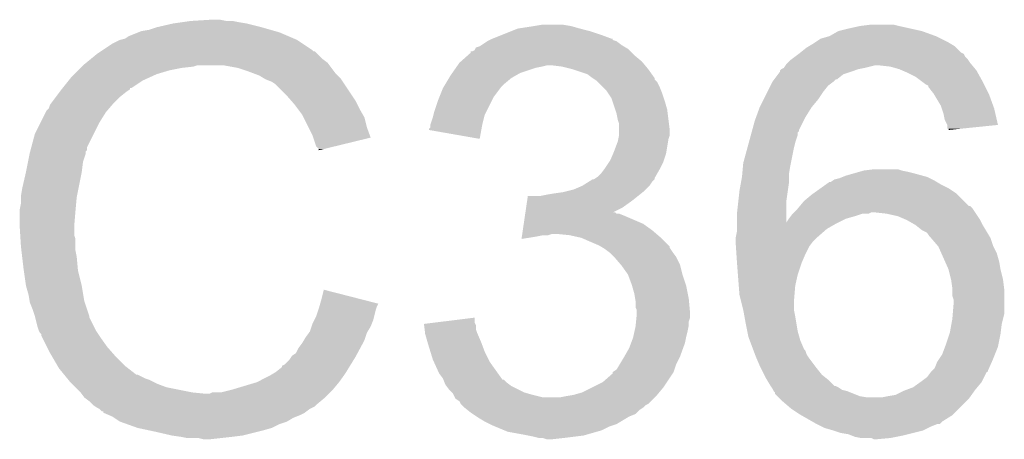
# Model space of a CAD drawing. Extents: x -1.3 to 24.2, y -3.9 to 56.
# Tile 38 of 45: x 10.439 to 12.413, y 39.507 to 40.348. Entities that reach past the tile are written whole.
import ezdxf

# ---------------------------------------------------------------- set-up
doc = ezdxf.new("R2010")
doc.units = 0
doc.layers.add('LIFE_METRICS_CLICK_V101_GTO', color=11, linetype='CONTINUOUS')

msp = doc.modelspace()

# ---------------------------------------------------------------- linework, layer by layer
at = {"layer": 'LIFE_METRICS_CLICK_V101_GTO'}
for points in [[(10.713728, 40.33266), (10.74674, 40.34028), (10.92454, 40.33266), (10.89406, 40.34028)], [(10.74674, 40.34028), (10.76452, 40.34282), (10.89406, 40.34028), (10.87882, 40.34282)], [(10.76452, 40.34282), (10.7823, 40.34536), (10.87882, 40.34282), (10.866122, 40.34536)], [(10.7823, 40.34536), (10.822938, 40.3479), (10.853422, 40.34536), (10.840718, 40.3479)], [(10.65784, 40.31488), (10.67689, 40.3225), (10.97788, 40.31488), (10.960102, 40.3225)], [(10.67689, 40.3225), (10.683242, 40.32504), (10.960102, 40.3225), (10.951212, 40.32504)], [(10.683242, 40.32504), (10.698482, 40.327582), (10.951212, 40.32504), (10.942314, 40.327582)], [(10.698482, 40.327582), (10.71372, 40.332658), (10.942314, 40.327582), (10.924548, 40.332658)], [(10.71372, 40.332658), (10.713728, 40.33266), (10.924548, 40.332658), (10.92454, 40.33266)], [(11.40587, 40.31742), (11.42492, 40.32504), (11.60526, 40.31742), (11.582398, 40.32504)], [(11.42492, 40.32504), (11.437622, 40.33012), (11.582398, 40.32504), (11.56208, 40.33012)], [(11.437622, 40.33012), (11.47064, 40.3352), (11.56208, 40.33012), (11.544302, 40.3352)], [(11.47064, 40.3352), (11.485882, 40.33774), (11.544302, 40.3352), (11.529058, 40.33774)], [(12.062462, 40.31488), (12.080236, 40.325038), (12.27582, 40.31488), (12.24788, 40.325038)], [(12.080236, 40.325038), (12.080244, 40.325042), (12.24788, 40.325038), (12.247864, 40.325042)], [(12.080244, 40.325042), (12.10056, 40.33012), (12.247864, 40.325042), (12.225016, 40.33012)], [(12.10056, 40.33012), (12.12342, 40.3352), (12.225016, 40.33012), (12.20216, 40.3352)], [(12.12342, 40.3352), (12.143742, 40.33774), (12.20216, 40.3352), (12.192002, 40.33774)], [(10.624822, 40.29964), (10.640054, 40.307258), (11.00709, 40.29964), (10.995662, 40.307258)], [(10.640054, 40.307258), (10.640062, 40.307262), (10.995662, 40.307258), (10.995654, 40.307262)], [(10.640062, 40.307262), (10.650224, 40.309802), (10.995654, 40.307262), (10.989728, 40.309802)], [(10.650224, 40.309802), (10.65784, 40.31488), (10.989728, 40.309802), (10.97788, 40.31488)], [(11.365228, 40.297098), (11.376658, 40.304718), (11.645902, 40.297098), (11.635742, 40.304718)], [(11.376658, 40.304718), (11.376662, 40.30472), (11.635742, 40.304718), (11.635738, 40.30472)], [(11.376662, 40.30472), (11.381732, 40.307256), (11.635738, 40.30472), (11.628136, 40.307256)], [(11.381732, 40.307256), (11.386776, 40.309778), (11.628136, 40.307256), (11.62812, 40.309778)], [(11.386776, 40.309778), (11.38682, 40.3098), (11.62812, 40.309778), (11.625584, 40.3098)], [(11.38682, 40.3098), (11.40587, 40.31742), (11.625584, 40.3098), (11.60526, 40.31742)], [(12.02944, 40.299638), (12.03325, 40.30218), (12.305456, 40.299638), (12.301218, 40.30218)], [(12.03325, 40.30218), (12.04468, 40.309802), (12.301218, 40.30218), (12.285976, 40.309802)], [(12.04468, 40.309802), (12.062462, 40.31488), (12.285976, 40.309802), (12.27582, 40.31488)], [(10.59434, 40.27932), (10.60195, 40.284394), (11.036302, 40.27932), (11.031226, 40.284394)], [(10.60195, 40.284394), (10.60196, 40.2844), (11.031226, 40.284394), (11.028686, 40.2844)], [(10.60196, 40.2844), (10.605766, 40.286938), (11.028686, 40.2844), (11.026142, 40.286938)], [(10.605766, 40.286938), (10.624822, 40.29964), (11.026142, 40.286938), (11.00709, 40.29964)], [(11.33792, 40.27678), (11.34364, 40.281866), (11.6713, 40.27678), (11.666214, 40.281866)], [(11.34364, 40.281866), (11.343662, 40.2844), (11.666214, 40.281866), (11.66368, 40.2844)], [(11.343662, 40.2844), (11.346184, 40.284402), (11.66368, 40.2844), (11.663678, 40.284402)], [(11.346184, 40.284402), (11.351262, 40.286946), (11.663678, 40.284402), (11.661134, 40.286946)], [(11.351262, 40.286946), (11.352532, 40.289478), (11.661134, 40.286946), (11.658602, 40.289478)], [(11.352532, 40.289478), (11.353808, 40.29202), (11.658602, 40.289478), (11.654366, 40.29202)], [(11.353808, 40.29202), (11.361424, 40.294562), (11.654366, 40.29202), (11.65013, 40.294562)], [(11.361424, 40.294562), (11.365228, 40.297098), (11.65013, 40.294562), (11.645902, 40.297098)], [(12.000644, 40.279314), (12.004036, 40.281858), (12.331702, 40.279314), (12.326624, 40.281858)], [(12.004036, 40.281858), (12.00404, 40.28186), (12.326624, 40.281858), (12.326622, 40.28186)], [(12.00404, 40.28186), (12.016742, 40.292022), (12.326622, 40.28186), (12.31646, 40.292022)], [(12.016742, 40.292022), (12.02097, 40.294558), (12.31646, 40.292022), (12.313922, 40.294558)], [(12.02097, 40.294558), (12.02944, 40.299638), (12.313922, 40.294558), (12.305456, 40.299638)], [(10.5664, 40.25646), (10.572606, 40.261538), (11.060432, 40.25646), (11.056622, 40.261538)], [(10.572606, 40.261538), (10.581922, 40.26916), (11.056622, 40.261538), (11.046462, 40.26916)], [(10.581922, 40.26916), (10.59434, 40.27932), (11.046462, 40.26916), (11.036302, 40.27932)], [(11.317224, 40.25646), (11.320782, 40.26154), (11.692892, 40.25646), (11.688658, 40.26154)], [(11.320782, 40.26154), (11.323636, 40.264078), (11.688658, 40.26154), (11.686542, 40.264078)], [(11.323636, 40.264078), (11.33792, 40.27678), (11.686542, 40.264078), (11.6713, 40.27678)], [(11.976102, 40.259002), (11.97864, 40.26154), (12.346516, 40.259002), (12.3444, 40.26154)], [(11.97864, 40.26154), (11.983722, 40.26662), (12.3444, 40.26154), (12.341014, 40.26662)], [(11.983722, 40.26662), (11.987108, 40.26916), (12.341014, 40.26662), (12.33932, 40.26916)], [(11.987108, 40.26916), (11.99388, 40.27424), (12.33932, 40.26916), (12.334242, 40.27424)], [(11.99388, 40.27424), (12.000644, 40.279314), (12.334242, 40.27424), (12.331702, 40.279314)], [(10.54862, 40.23868), (10.55624, 40.2463), (10.71372, 40.23868), (10.73912, 40.2463)], [(10.55624, 40.2463), (10.56132, 40.25138), (10.73912, 40.2463), (10.764522, 40.25138)], [(10.56132, 40.25138), (10.56386, 40.25392), (10.764522, 40.25138), (10.787378, 40.25392)], [(10.56386, 40.25392), (10.566398, 40.256458), (10.787378, 40.25392), (10.794998, 40.256458)], [(10.566398, 40.256458), (10.5664, 40.25646), (10.794998, 40.256458), (10.848338, 40.25646)], [(10.87628, 40.25138), (10.848338, 40.25646), (11.064242, 40.25138), (11.060432, 40.25646)], [(10.89914, 40.24376), (10.87628, 40.25138), (11.069958, 40.24376), (11.064242, 40.25138)], [(10.905914, 40.24122), (10.89914, 40.24376), (11.071862, 40.24122), (11.069958, 40.24376)], [(11.306554, 40.24122), (11.313666, 40.251378), (11.442698, 40.24122), (11.47318, 40.251378)], [(11.313666, 40.251378), (11.315446, 40.25392), (11.47318, 40.251378), (11.48588, 40.25392)], [(11.315446, 40.25392), (11.317224, 40.25646), (11.48588, 40.25392), (11.496038, 40.25646)], [(11.526518, 40.25392), (11.506198, 40.25646), (11.695008, 40.25392), (11.692892, 40.25646)], [(11.546834, 40.24884), (11.526518, 40.25392), (11.69924, 40.24884), (11.695008, 40.25392)], [(11.54684, 40.248838), (11.546834, 40.24884), (11.699242, 40.248838), (11.69924, 40.24884)], [(11.577318, 40.23868), (11.54684, 40.248838), (11.706496, 40.23868), (11.699242, 40.248838)], [(11.959586, 40.238678), (11.9634, 40.243764), (12.090398, 40.238678), (12.105656, 40.243764)], [(11.9634, 40.243764), (11.963406, 40.246306), (12.105656, 40.243764), (12.113282, 40.246306)], [(11.963406, 40.246306), (11.965938, 40.248838), (12.113282, 40.246306), (12.12088, 40.248838)], [(11.965938, 40.248838), (11.965944, 40.248842), (12.12088, 40.248838), (12.120898, 40.248842)], [(11.965944, 40.248842), (11.971012, 40.25138), (12.120898, 40.248842), (12.13358, 40.25138)], [(11.971012, 40.25138), (11.97102, 40.251384), (12.13358, 40.25138), (12.133594, 40.251384)], [(11.97102, 40.251384), (11.974406, 40.25646), (12.133594, 40.251384), (12.153898, 40.25646)], [(11.974406, 40.25646), (11.976102, 40.259002), (12.348634, 40.25646), (12.346516, 40.259002)], [(12.184378, 40.25392), (12.161518, 40.25646), (12.350752, 40.25392), (12.348634, 40.25646)], [(12.20216, 40.248842), (12.184378, 40.25392), (12.354982, 40.248842), (12.350752, 40.25392)], [(12.208096, 40.246298), (12.20216, 40.248842), (12.357102, 40.246298), (12.354982, 40.248842)], [(12.21994, 40.24122), (12.208096, 40.246298), (12.359924, 40.24122), (12.357102, 40.246298)], [(10.525252, 40.21074), (10.537442, 40.225978), (10.662916, 40.21074), (10.685778, 40.225978)], [(10.537442, 40.225978), (10.54354, 40.2336), (10.685778, 40.225978), (10.702544, 40.2336)], [(10.54354, 40.2336), (10.54862, 40.23868), (10.702544, 40.2336), (10.71372, 40.23868)], [(10.919462, 40.23614), (10.905914, 40.24122), (11.076942, 40.23614), (11.071862, 40.24122)], [(10.927926, 40.23106), (10.919462, 40.23614), (11.08202, 40.23106), (11.076942, 40.23614)], [(10.932158, 40.22852), (10.927926, 40.23106), (11.083714, 40.22852), (11.08202, 40.23106)], [(10.94486, 40.22344), (10.932158, 40.22852), (11.0871, 40.22344), (11.083714, 40.22852)], [(10.95248, 40.21836), (10.94486, 40.22344), (11.090488, 40.21836), (11.0871, 40.22344)], [(11.29233, 40.218362), (11.29995, 40.23106), (11.409682, 40.218362), (11.424922, 40.23106)], [(11.29995, 40.23106), (11.302998, 40.23614), (11.424922, 40.23106), (11.43381, 40.23614)], [(11.302998, 40.23614), (11.306554, 40.24122), (11.43381, 40.23614), (11.442698, 40.24122)], [(11.58748, 40.23106), (11.577318, 40.23868), (11.711938, 40.23106), (11.706496, 40.23868)], [(11.587486, 40.231056), (11.58748, 40.23106), (11.71194, 40.231056), (11.711938, 40.23106)], [(11.5913, 40.228514), (11.587486, 40.231056), (11.711946, 40.228514), (11.71194, 40.231056)], [(11.5951, 40.22598), (11.5913, 40.228514), (11.71448, 40.22598), (11.711946, 40.228514)], [(11.597644, 40.223436), (11.5951, 40.22598), (11.717022, 40.223436), (11.71448, 40.22598)], [(11.6078, 40.21328), (11.597644, 40.223436), (11.7221, 40.21328), (11.717022, 40.223436)], [(11.94435, 40.215818), (11.948162, 40.22344), (12.059918, 40.215818), (12.070078, 40.22344)], [(11.948162, 40.22344), (11.951966, 40.228514), (12.070078, 40.22344), (12.075154, 40.228514)], [(11.951966, 40.228514), (11.95197, 40.22852), (12.075154, 40.228514), (12.077694, 40.22852)], [(11.95197, 40.22852), (11.959586, 40.238678), (12.077694, 40.22852), (12.090398, 40.238678)], [(12.235178, 40.2336), (12.21994, 40.24122), (12.364156, 40.2336), (12.359924, 40.24122)], [(12.248728, 40.22344), (12.235178, 40.2336), (12.3698, 40.22344), (12.364156, 40.2336)], [(12.2555, 40.218362), (12.248728, 40.22344), (12.37234, 40.218362), (12.3698, 40.22344)], [(10.51179, 40.19296), (10.51941, 40.20312), (10.64006, 40.19296), (10.65276, 40.20312)], [(10.51941, 40.20312), (10.523216, 40.208196), (10.65276, 40.20312), (10.660372, 40.208196)], [(10.523216, 40.208196), (10.52322, 40.2082), (10.660372, 40.208196), (10.660372, 40.2082)], [(10.52322, 40.2082), (10.525234, 40.210718), (10.660372, 40.2082), (10.66038, 40.210718)], [(10.525234, 40.210718), (10.525252, 40.21074), (10.66038, 40.210718), (10.662916, 40.21074)], [(10.972802, 40.19804), (10.95248, 40.21836), (11.104034, 40.19804), (11.090488, 40.21836)], [(11.280646, 40.192958), (11.28776, 40.210742), (11.38936, 40.192958), (11.402698, 40.210742)], [(11.28776, 40.210742), (11.28928, 40.213278), (11.402698, 40.210742), (11.4046, 40.213278)], [(11.28928, 40.213278), (11.29233, 40.218362), (11.4046, 40.213278), (11.409682, 40.218362)], [(11.615418, 40.205662), (11.6078, 40.21328), (11.725148, 40.205662), (11.7221, 40.21328)], [(11.618806, 40.200582), (11.615418, 40.205662), (11.72718, 40.200582), (11.725148, 40.205662)], [(11.93038, 40.18788), (11.938, 40.20312), (12.0396, 40.18788), (12.04976, 40.20312)], [(11.938, 40.20312), (11.94435, 40.215818), (12.04976, 40.20312), (12.059918, 40.215818)], [(12.260566, 40.215826), (12.2555, 40.218362), (12.373608, 40.215826), (12.37234, 40.218362)], [(12.26058, 40.213286), (12.260566, 40.215826), (12.374878, 40.213286), (12.373608, 40.215826)], [(12.27074, 40.20058), (12.26058, 40.213286), (12.38123, 40.20058), (12.374878, 40.213286)], [(10.502264, 40.18026), (10.51179, 40.19296), (10.62736, 40.18026), (10.64006, 40.19296)], [(10.983916, 40.185338), (10.972802, 40.19804), (11.1125, 40.185338), (11.104034, 40.19804)], [(10.99058, 40.17772), (10.983916, 40.185338), (11.11631, 40.17772), (11.1125, 40.185338)], [(11.26998, 40.162478), (11.2776, 40.18534), (11.374118, 40.162478), (11.38555, 40.18534)], [(11.2776, 40.18534), (11.280646, 40.192958), (11.38555, 40.18534), (11.38936, 40.192958)], [(11.625578, 40.190424), (11.618806, 40.200582), (11.730566, 40.190424), (11.72718, 40.200582)], [(11.627274, 40.18534), (11.625578, 40.190424), (11.73226, 40.18534), (11.730566, 40.190424)], [(11.6332, 40.167558), (11.627274, 40.18534), (11.73734, 40.167558), (11.73226, 40.18534)], [(11.92276, 40.17264), (11.93038, 40.18788), (12.0269, 40.17264), (12.0396, 40.18788)], [(12.272266, 40.198038), (12.27074, 40.20058), (12.3825, 40.198038), (12.38123, 40.20058)], [(12.28598, 40.175182), (12.272266, 40.198038), (12.390812, 40.175182), (12.3825, 40.198038)], [(10.48131, 40.14216), (10.49147, 40.162478), (10.599422, 40.14216), (10.61212, 40.162478)], [(10.49147, 40.162478), (10.492742, 40.16502), (10.61212, 40.162478), (10.614298, 40.16502)], [(10.492742, 40.16502), (10.49782, 40.170104), (10.614298, 40.16502), (10.618654, 40.170104)], [(10.49782, 40.170104), (10.500362, 40.177722), (10.618654, 40.170104), (10.625184, 40.177722)], [(10.500362, 40.177722), (10.502264, 40.18026), (10.625184, 40.177722), (10.62736, 40.18026)], [(10.996294, 40.170102), (10.99058, 40.17772), (11.12012, 40.170102), (11.11631, 40.17772)], [(11.005818, 40.1574), (10.996294, 40.170102), (11.127378, 40.1574), (11.12012, 40.170102)], [(11.268708, 40.157398), (11.26998, 40.162478), (11.371578, 40.157398), (11.374118, 40.162478)], [(11.635738, 40.15994), (11.6332, 40.167558), (11.738294, 40.15994), (11.73734, 40.167558)], [(11.91537, 40.15232), (11.922758, 40.172638), (12.014202, 40.15232), (12.0269, 40.172638)], [(11.922758, 40.172638), (11.92276, 40.17264), (12.0269, 40.172638), (12.0269, 40.17264)], [(12.287674, 40.170098), (12.28598, 40.175182), (12.39266, 40.170098), (12.390812, 40.175182)], [(12.291058, 40.15994), (12.287674, 40.170098), (12.394998, 40.15994), (12.39266, 40.170098)], [(11.008362, 40.152316), (11.005818, 40.1574), (11.130282, 40.152316), (11.127378, 40.1574)], [(11.018522, 40.131998), (11.008362, 40.152316), (11.135362, 40.131998), (11.130282, 40.152316)], [(11.262362, 40.137082), (11.267438, 40.15232), (11.3665, 40.137082), (11.370308, 40.15232)], [(11.267438, 40.15232), (11.268708, 40.157398), (11.370308, 40.15232), (11.371578, 40.157398)], [(11.63828, 40.147242), (11.635738, 40.15994), (11.73988, 40.147242), (11.738294, 40.15994)], [(11.640818, 40.139622), (11.63828, 40.147242), (11.740832, 40.139622), (11.73988, 40.147242)], [(11.907748, 40.126916), (11.9126, 40.1447), (12.0015, 40.126916), (12.010392, 40.1447)], [(11.9126, 40.1447), (11.91537, 40.15232), (12.010392, 40.1447), (12.014202, 40.15232)], [(12.2936, 40.147242), (12.291058, 40.15994), (12.397918, 40.147242), (12.394998, 40.15994)], [(12.298678, 40.137084), (12.2936, 40.147242), (12.400256, 40.137084), (12.397918, 40.147242)], [(10.46988, 40.1193), (10.48131, 40.14216), (10.587992, 40.1193), (10.599422, 40.14216)], [(11.02614, 40.11676), (11.018522, 40.131998), (11.141056, 40.11676), (11.135362, 40.131998)], [(11.25982, 40.126938), (11.259826, 40.129466), (11.364646, 40.126938), (11.365108, 40.129466)], [(11.361398, 40.109144), (11.25982, 40.126938), (11.361398, 40.109144), (11.364646, 40.126938)], [(11.259826, 40.129466), (11.26236, 40.132006), (11.365108, 40.129466), (11.365572, 40.132006)], [(11.26236, 40.13708), (11.262362, 40.137082), (11.3665, 40.13708), (11.3665, 40.137082)], [(11.26236, 40.132006), (11.26236, 40.13708), (11.365572, 40.132006), (11.3665, 40.13708)], [(11.64082, 40.126918), (11.640818, 40.139622), (11.74242, 40.126918), (11.740832, 40.139622)], [(11.64082, 40.116762), (11.64082, 40.126918), (11.742418, 40.116762), (11.74242, 40.126918)], [(11.906362, 40.121834), (11.907056, 40.124374), (11.99896, 40.121834), (12.001494, 40.124374)], [(11.907056, 40.124374), (11.907748, 40.126916), (12.001494, 40.124374), (12.0015, 40.126916)], [(12.29868, 40.137078), (12.298678, 40.137084), (12.400256, 40.137078), (12.400256, 40.137084)], [(12.29868, 40.129482), (12.29868, 40.137078), (12.326022, 40.129482), (12.400256, 40.137078)], [(12.301198, 40.12946), (12.29868, 40.129482), (12.325806, 40.12946), (12.326022, 40.129482)], [(12.30122, 40.126944), (12.301198, 40.12946), (12.30122, 40.126944), (12.325806, 40.12946)], [(10.462428, 40.091356), (10.46988, 40.1193), (10.57402, 40.091356), (10.587992, 40.1193)], [(11.027836, 40.111674), (11.02614, 40.11676), (11.142956, 40.111674), (11.141056, 40.11676)], [(11.03376, 40.093904), (11.027836, 40.111674), (11.070018, 40.093904), (11.142956, 40.111674)], [(11.63066, 40.08374), (11.63828, 40.104062), (11.735644, 40.08374), (11.739032, 40.104062)], [(11.63828, 40.104062), (11.639294, 40.10914), (11.739032, 40.104062), (11.73988, 40.10914)], [(11.639294, 40.10914), (11.640818, 40.116758), (11.73988, 40.10914), (11.742418, 40.116758)], [(11.640818, 40.116758), (11.64082, 40.116762), (11.742418, 40.116758), (11.742418, 40.116762)], [(11.900822, 40.10152), (11.904978, 40.116758), (11.993882, 40.10152), (11.998958, 40.116758)], [(11.904978, 40.116758), (11.906362, 40.121834), (11.998958, 40.116758), (11.99896, 40.121834)], [(10.45972, 40.0812), (10.460394, 40.083734), (10.571478, 40.0812), (10.57148, 40.083734)], [(10.460394, 40.083734), (10.461072, 40.086274), (10.57148, 40.083734), (10.574014, 40.086274)], [(10.461072, 40.086274), (10.462428, 40.091356), (10.574014, 40.086274), (10.57402, 40.091356)], [(11.038834, 40.088826), (11.03376, 40.093904), (11.049174, 40.088826), (11.070018, 40.093904)], [(11.03884, 40.086308), (11.038834, 40.088826), (11.03884, 40.086308), (11.049174, 40.088826)], [(11.628482, 40.078658), (11.63066, 40.08374), (11.734798, 40.078658), (11.735644, 40.08374)], [(11.88974, 40.060882), (11.898052, 40.09136), (11.985244, 40.060882), (11.99134, 40.09136)], [(11.898052, 40.09136), (11.900822, 40.10152), (11.99134, 40.09136), (11.993882, 40.10152)], [(10.456162, 40.063418), (10.45921, 40.078658), (10.5664, 40.063418), (10.571478, 40.078658)], [(10.45921, 40.078658), (10.45972, 40.0812), (10.571478, 40.078658), (10.571478, 40.0812)], [(11.621346, 40.06342), (11.62304, 40.06596), (11.72972, 40.06342), (11.730566, 40.06596)], [(11.62304, 40.06596), (11.628482, 40.078658), (11.730566, 40.06596), (11.734798, 40.078658)], [(10.4521, 40.043102), (10.456162, 40.063418), (10.56386, 40.043102), (10.5664, 40.063418)], [(11.60526, 40.040562), (11.610976, 40.048182), (11.717746, 40.040562), (11.7221, 40.048182)], [(11.610976, 40.048182), (11.61288, 40.05072), (11.7221, 40.048182), (11.723368, 40.05072)], [(11.61288, 40.05072), (11.621346, 40.06342), (11.723368, 40.05072), (11.72972, 40.06342)], [(11.88766, 40.038018), (11.889046, 40.05326), (11.98118, 40.038018), (11.98372, 40.05326)], [(11.889046, 40.05326), (11.88974, 40.060882), (11.98372, 40.05326), (11.985244, 40.060882)], [(12.122148, 40.0431), (12.131042, 40.04564), (12.21994, 40.0431), (12.207242, 40.04564)], [(12.131042, 40.04564), (12.151346, 40.048178), (12.207242, 40.04564), (12.199622, 40.048178)], [(12.151346, 40.048178), (12.151362, 40.04818), (12.199622, 40.048178), (12.151362, 40.04818)], [(10.44448, 40.01008), (10.4521, 40.0431), (10.557254, 40.01008), (10.563858, 40.0431)], [(10.4521, 40.0431), (10.4521, 40.043102), (10.563858, 40.0431), (10.56386, 40.043102)], [(11.579352, 40.02278), (11.587474, 40.027854), (11.70686, 40.02278), (11.711934, 40.027854)], [(11.587474, 40.027854), (11.587484, 40.02786), (11.711934, 40.027854), (11.711934, 40.02786)], [(11.587484, 40.02786), (11.590026, 40.027864), (11.711934, 40.02786), (11.711934, 40.027864)], [(11.590026, 40.027864), (11.59382, 40.030394), (11.711934, 40.027864), (11.71194, 40.030394)], [(11.59382, 40.030394), (11.597642, 40.032942), (11.71194, 40.030394), (11.713394, 40.032942)], [(11.597642, 40.032942), (11.60526, 40.040562), (11.713394, 40.032942), (11.717746, 40.040562)], [(11.88489, 40.02024), (11.8872, 40.032938), (11.98118, 40.02024), (11.98118, 40.032938)], [(11.8872, 40.032938), (11.88766, 40.038018), (11.98118, 40.032938), (11.98118, 40.038018)], [(12.065006, 40.022784), (12.068808, 40.02532), (12.277506, 40.022784), (12.273278, 40.02532)], [(12.068808, 40.02532), (12.072622, 40.027862), (12.273278, 40.02532), (12.268196, 40.027862)], [(12.072622, 40.027862), (12.082782, 40.030402), (12.268196, 40.027862), (12.263116, 40.030402)], [(12.082782, 40.030402), (12.089126, 40.03294), (12.263116, 40.030402), (12.25804, 40.03294)], [(12.089126, 40.03294), (12.09548, 40.035482), (12.25804, 40.03294), (12.24872, 40.035482)], [(12.09548, 40.035482), (12.113256, 40.04056), (12.24872, 40.035482), (12.2301, 40.04056)], [(12.113256, 40.04056), (12.122148, 40.0431), (12.2301, 40.04056), (12.21994, 40.0431)], [(10.44194, 39.994842), (10.44448, 40.01008), (10.554208, 39.994842), (10.557254, 40.01008)], [(11.52906, 40.00246), (11.539208, 40.004998), (11.688444, 40.00246), (11.691618, 40.004998)], [(11.539208, 40.004998), (11.549382, 40.007542), (11.691618, 40.004998), (11.694162, 40.007542)], [(11.549382, 40.007542), (11.56715, 40.015158), (11.694162, 40.007542), (11.701778, 40.015158)], [(11.56715, 40.015158), (11.56716, 40.015162), (11.701778, 40.015158), (11.70178, 40.015162)], [(11.56716, 40.015162), (11.579352, 40.02278), (11.70178, 40.015162), (11.70686, 40.02278)], [(11.879862, 39.984678), (11.88212, 40.005), (11.9761, 39.984678), (11.979002, 40.005)], [(11.88212, 40.005), (11.88489, 40.02024), (11.979002, 40.005), (11.98118, 40.02024)], [(12.030452, 39.999918), (12.044678, 40.010078), (12.316462, 39.999918), (12.301222, 40.010078)], [(12.044678, 40.010078), (12.05535, 40.0177), (12.301222, 40.010078), (12.28598, 40.0177)], [(12.05535, 40.0177), (12.062464, 40.02278), (12.28598, 40.0177), (12.277512, 40.02278)], [(12.062464, 40.02278), (12.065006, 40.022784), (12.277512, 40.02278), (12.277506, 40.022784)], [(10.44194, 39.9923), (10.44194, 39.994842), (10.5537, 39.9923), (10.554208, 39.994842)], [(10.44194, 39.979602), (10.44194, 39.9923), (10.552544, 39.979602), (10.5537, 39.9923)], [(11.456462, 39.98468), (11.45796, 39.99484), (11.66622, 39.98468), (11.67892, 39.99484)], [(11.483342, 39.99484), (11.49604, 39.99738), (11.67892, 39.99484), (11.682094, 39.99738)], [(11.49604, 39.99738), (11.51128, 39.99992), (11.682094, 39.99738), (11.68527, 39.99992)], [(11.51128, 39.99992), (11.52906, 40.00246), (11.68527, 39.99992), (11.688444, 40.00246)], [(12.011662, 39.984682), (12.0269, 39.99738), (12.331702, 39.984682), (12.319002, 39.99738)], [(12.0269, 39.99738), (12.030452, 39.999918), (12.319002, 39.99738), (12.316462, 39.999918)], [(10.4394, 39.966902), (10.44194, 39.979602), (10.55139, 39.966902), (10.552544, 39.979602)], [(10.4394, 39.96436), (10.4394, 39.966902), (10.55116, 39.96436), (10.55139, 39.966902)], [(11.453096, 39.96182), (11.454592, 39.97198), (11.628212, 39.96182), (11.648438, 39.97198)], [(11.454592, 39.97198), (11.456462, 39.98468), (11.648438, 39.97198), (11.66622, 39.98468)], [(11.87704, 39.95928), (11.879862, 39.984678), (11.976124, 39.95928), (11.9761, 39.984678)], [(11.99134, 39.96182), (11.99896, 39.96944), (12.35456, 39.96182), (12.34948, 39.96944)], [(11.99896, 39.96944), (12.003188, 39.974514), (12.34948, 39.96944), (12.344406, 39.974514)], [(12.003188, 39.974514), (12.003192, 39.97452), (12.344406, 39.974514), (12.341866, 39.97452)], [(12.003192, 39.97452), (12.011662, 39.984682), (12.341866, 39.97452), (12.331702, 39.984682)], [(10.4394, 39.933882), (10.4394, 39.96436), (10.54862, 39.933882), (10.55116, 39.96436)], [(11.449728, 39.938958), (11.451974, 39.9542), (11.689082, 39.938958), (11.65352, 39.9542)], [(11.451974, 39.9542), (11.452722, 39.959278), (11.65352, 39.9542), (11.640824, 39.959278)], [(11.452722, 39.95928), (11.453094, 39.961814), (11.635746, 39.95928), (11.633206, 39.961814)], [(11.452722, 39.959278), (11.452722, 39.95928), (11.640824, 39.959278), (11.635746, 39.95928)], [(11.453094, 39.961814), (11.453096, 39.96182), (11.633206, 39.961814), (11.628212, 39.96182)], [(11.87704, 39.941558), (11.87704, 39.95928), (11.97614, 39.941558), (11.976124, 39.95928)], [(11.97614, 39.941558), (11.98118, 39.94912), (12.080354, 39.941558), (12.095478, 39.94912)], [(11.98118, 39.949122), (11.98499, 39.9542), (12.095482, 39.949122), (12.11326, 39.9542)], [(11.98118, 39.94912), (11.98118, 39.949122), (12.095478, 39.94912), (12.095482, 39.949122)], [(11.98499, 39.9542), (11.988802, 39.95928), (12.11326, 39.9542), (12.128504, 39.95928)], [(11.988802, 39.959282), (11.99134, 39.96182), (12.141204, 39.959282), (12.146284, 39.96182)], [(11.988802, 39.95928), (11.988802, 39.959282), (12.128504, 39.95928), (12.141204, 39.959282)], [(12.17676, 39.95928), (12.153898, 39.96182), (12.356254, 39.95928), (12.35456, 39.96182)], [(12.199622, 39.954198), (12.17676, 39.95928), (12.359642, 39.954198), (12.356254, 39.95928)], [(12.217402, 39.94658), (12.199622, 39.954198), (12.36472, 39.94658), (12.359642, 39.954198)], [(12.217406, 39.946578), (12.217402, 39.94658), (12.36472, 39.946578), (12.36472, 39.94658)], [(12.235176, 39.936422), (12.217406, 39.946578), (12.3698, 39.936422), (12.36472, 39.946578)], [(10.4394, 39.933878), (10.4394, 39.933882), (10.548622, 39.933878), (10.54862, 39.933882)], [(10.440512, 39.916098), (10.4394, 39.933878), (10.548622, 39.916098), (10.548622, 39.933878)], [(11.446736, 39.91864), (11.447858, 39.92626), (11.715752, 39.91864), (11.70686, 39.92626)], [(11.447858, 39.92626), (11.449728, 39.938958), (11.70686, 39.92626), (11.689082, 39.938958)], [(11.87704, 39.93896), (11.87704, 39.941558), (12.07516, 39.93896), (12.080354, 39.941558)], [(11.87704, 39.928802), (11.87704, 39.93896), (12.057382, 39.928802), (12.07516, 39.93896)], [(11.87704, 39.923722), (11.87704, 39.928802), (12.051576, 39.923722), (12.057382, 39.928802)], [(12.235178, 39.93642), (12.235176, 39.936422), (12.369802, 39.93642), (12.3698, 39.936422)], [(12.247882, 39.926258), (12.235178, 39.93642), (12.375898, 39.926258), (12.369802, 39.93642)], [(12.25804, 39.921176), (12.247882, 39.926258), (12.378948, 39.921176), (12.375898, 39.926258)], [(10.440988, 39.908476), (10.440512, 39.916098), (10.55116, 39.908476), (10.548622, 39.916098)], [(10.44194, 39.89324), (10.440988, 39.908476), (10.55116, 39.89324), (10.55116, 39.908476)], [(11.445244, 39.908508), (11.445988, 39.91356), (11.445244, 39.908508), (11.47572, 39.91356)], [(11.445988, 39.91356), (11.446362, 39.9161), (11.47572, 39.91356), (11.488418, 39.9161)], [(11.446362, 39.9161), (11.446736, 39.918638), (11.498576, 39.9161), (11.506198, 39.918638)], [(11.446736, 39.918638), (11.446736, 39.91864), (11.506198, 39.918638), (11.516362, 39.91864)], [(11.541758, 39.9161), (11.516362, 39.91864), (11.718716, 39.9161), (11.715752, 39.91864)], [(11.56461, 39.911022), (11.541758, 39.9161), (11.72464, 39.911022), (11.718716, 39.9161)], [(11.564618, 39.91102), (11.56461, 39.911022), (11.724642, 39.91102), (11.72464, 39.911022)], [(11.600178, 39.89578), (11.564618, 39.91102), (11.739876, 39.89578), (11.724642, 39.91102)], [(11.8745, 39.911022), (11.87704, 39.923722), (12.037062, 39.911022), (12.051576, 39.923722)], [(11.8745, 39.91102), (11.8745, 39.911022), (12.03706, 39.91102), (12.037062, 39.911022)], [(11.8745, 39.9034), (11.8745, 39.91102), (12.029442, 39.9034), (12.03706, 39.91102)], [(12.263122, 39.913558), (12.25804, 39.921176), (12.383518, 39.913558), (12.378948, 39.921176)], [(12.26566, 39.91102), (12.263122, 39.913558), (12.38504, 39.91102), (12.383518, 39.913558)], [(12.278722, 39.89578), (12.26566, 39.91102), (12.39012, 39.89578), (12.38504, 39.91102)], [(10.442838, 39.885618), (10.44194, 39.89324), (10.55116, 39.885618), (10.55116, 39.89324)], [(11.604424, 39.893234), (11.600178, 39.89578), (11.74242, 39.893234), (11.739876, 39.89578)], [(11.608658, 39.890694), (11.604424, 39.893234), (11.742424, 39.890694), (11.74242, 39.893234)], [(11.612878, 39.888162), (11.608658, 39.890694), (11.744112, 39.888162), (11.742424, 39.890694)], [(11.619654, 39.88308), (11.612878, 39.888162), (11.7475, 39.88308), (11.744112, 39.888162)], [(11.8745, 39.900858), (11.8745, 39.9034), (12.027534, 39.900858), (12.029442, 39.9034)], [(11.875008, 39.89324), (11.8745, 39.900858), (12.021822, 39.89324), (12.027534, 39.900858)], [(11.876024, 39.878), (11.875008, 39.89324), (12.0142, 39.878), (12.021822, 39.89324)], [(12.2809, 39.893238), (12.278722, 39.89578), (12.391392, 39.893238), (12.39012, 39.89578)], [(12.286546, 39.880538), (12.2809, 39.893238), (12.397742, 39.880538), (12.391392, 39.893238)], [(10.444332, 39.87292), (10.442838, 39.885618), (10.5537, 39.87292), (10.55116, 39.885618)], [(10.44702, 39.85006), (10.444332, 39.87292), (10.55578, 39.85006), (10.5537, 39.87292)], [(11.623038, 39.88054), (11.619654, 39.88308), (11.749406, 39.88054), (11.7475, 39.88308)], [(11.630662, 39.87292), (11.623038, 39.88054), (11.75512, 39.87292), (11.749406, 39.88054)], [(11.630664, 39.872918), (11.630662, 39.87292), (11.75512, 39.872918), (11.75512, 39.87292)], [(11.643726, 39.857678), (11.630664, 39.872918), (11.762742, 39.857678), (11.75512, 39.872918)], [(11.87704, 39.86276), (11.876024, 39.878), (12.007668, 39.86276), (12.0142, 39.878)], [(12.294448, 39.86276), (12.286546, 39.880538), (12.40282, 39.86276), (12.397742, 39.880538)], [(10.447746, 39.84498), (10.44702, 39.85006), (10.55624, 39.84498), (10.55578, 39.85006)], [(11.6459, 39.85514), (11.643726, 39.857678), (11.763378, 39.85514), (11.762742, 39.857678)], [(11.658598, 39.837362), (11.6459, 39.85514), (11.76782, 39.837362), (11.763378, 39.85514)], [(11.877236, 39.860218), (11.87704, 39.86276), (12.00658, 39.860218), (12.007668, 39.86276)], [(11.878994, 39.83736), (11.877236, 39.860218), (11.998962, 39.83736), (12.00658, 39.860218)], [(12.301222, 39.84752), (12.294448, 39.86276), (12.40536, 39.84752), (12.40282, 39.86276)], [(12.301222, 39.847518), (12.301222, 39.84752), (12.405362, 39.847518), (12.40536, 39.84752)], [(12.3063, 39.827198), (12.301222, 39.847518), (12.41044, 39.827198), (12.405362, 39.847518)], [(10.4521, 39.814502), (10.447746, 39.84498), (10.56386, 39.814502), (10.55624, 39.84498)], [(11.66622, 39.81704), (11.658598, 39.837362), (11.774594, 39.81704), (11.76782, 39.837362)], [(11.880754, 39.8145), (11.878994, 39.83736), (11.99388, 39.8145), (11.998962, 39.83736)], [(12.30884, 39.809418), (12.3063, 39.827198), (12.412664, 39.809418), (12.41044, 39.827198)], [(10.452102, 39.8145), (10.4521, 39.814502), (10.56386, 39.8145), (10.56386, 39.814502)], [(10.45718, 39.796722), (10.452102, 39.8145), (10.566824, 39.796722), (10.56386, 39.8145)], [(11.666948, 39.814498), (11.66622, 39.81704), (11.77544, 39.814498), (11.774594, 39.81704)], [(11.6713, 39.799262), (11.666948, 39.814498), (11.778488, 39.799262), (11.77544, 39.814498)], [(11.88212, 39.796722), (11.880754, 39.8145), (11.992398, 39.796722), (11.99388, 39.8145)], [(12.308842, 39.806878), (12.30884, 39.809418), (12.41298, 39.806878), (12.412664, 39.809418)], [(10.459298, 39.784018), (10.45718, 39.796722), (10.568942, 39.784018), (10.566824, 39.796722)], [(11.04392, 39.78656), (11.04902, 39.806876), (11.12836, 39.78656), (11.04902, 39.806876)], [(11.672994, 39.7891), (11.6713, 39.799262), (11.78052, 39.7891), (11.778488, 39.799262)], [(11.67384, 39.784022), (11.672994, 39.7891), (11.780982, 39.784022), (11.78052, 39.7891)], [(11.885296, 39.78402), (11.88212, 39.796722), (11.99134, 39.78402), (11.992398, 39.796722)], [(12.308842, 39.794178), (12.308842, 39.806878), (12.41298, 39.794178), (12.41298, 39.806878)], [(12.31138, 39.786556), (12.308842, 39.794178), (12.41298, 39.786556), (12.41298, 39.794178)], [(10.45972, 39.781482), (10.459298, 39.784018), (10.569788, 39.781482), (10.568942, 39.784018)], [(10.4648, 39.76878), (10.45972, 39.781482), (10.574022, 39.76878), (10.569788, 39.781482)], [(10.46988, 39.753538), (10.4648, 39.76878), (10.5791, 39.753538), (10.574022, 39.76878)], [(11.037992, 39.76624), (11.03884, 39.76878), (11.153142, 39.76624), (11.153988, 39.76878)], [(11.03884, 39.76878), (11.04029, 39.773858), (11.153988, 39.76878), (11.15568, 39.773858)], [(11.04029, 39.773858), (11.041736, 39.778916), (11.15568, 39.773858), (11.15821, 39.778916)], [(11.041736, 39.778916), (11.04392, 39.78656), (11.15821, 39.778916), (11.12836, 39.78656)], [(11.67384, 39.771324), (11.67384, 39.784022), (11.782138, 39.771324), (11.780982, 39.784022)], [(11.676378, 39.766244), (11.67384, 39.771324), (11.782598, 39.766244), (11.782138, 39.771324)], [(11.88974, 39.766242), (11.885296, 39.78402), (11.99134, 39.766242), (11.99134, 39.78402)], [(12.309686, 39.758618), (12.31138, 39.77894), (12.41298, 39.758618), (12.41298, 39.77894)], [(12.31138, 39.77894), (12.31138, 39.786556), (12.41298, 39.77894), (12.41298, 39.786556)], [(10.469882, 39.753536), (10.46988, 39.753538), (10.5791, 39.753536), (10.5791, 39.753538)], [(10.470516, 39.750996), (10.469882, 39.753536), (10.579102, 39.750996), (10.5791, 39.753536)], [(10.474962, 39.73322), (10.470516, 39.750996), (10.587992, 39.73322), (10.579102, 39.750996)], [(11.029948, 39.745918), (11.03376, 39.753542), (11.148058, 39.745918), (11.149964, 39.753542)], [(11.03376, 39.753542), (11.037992, 39.76624), (11.149964, 39.753542), (11.153142, 39.76624)], [(11.270002, 39.740836), (11.35126, 39.750976), (11.351262, 39.740836), (11.35126, 39.750976)], [(11.674854, 39.743376), (11.675616, 39.750998), (11.78052, 39.743376), (11.783058, 39.750998)], [(11.675616, 39.750998), (11.67638, 39.758618), (11.783058, 39.750998), (11.783058, 39.758618)], [(11.67638, 39.761162), (11.676378, 39.766244), (11.78306, 39.761162), (11.782598, 39.766244)], [(11.67638, 39.758618), (11.67638, 39.761162), (11.783058, 39.758618), (11.78306, 39.761162)], [(11.88974, 39.76624), (11.88974, 39.766242), (11.991342, 39.76624), (11.99134, 39.766242)], [(11.89205, 39.75354), (11.88974, 39.76624), (11.99388, 39.75354), (11.991342, 39.76624)], [(11.89482, 39.7383), (11.89205, 39.75354), (11.99642, 39.7383), (11.99388, 39.75354)], [(12.30699, 39.738298), (12.30884, 39.74846), (12.4079, 39.738298), (12.41044, 39.74846)], [(12.30884, 39.74846), (12.309686, 39.758618), (12.41044, 39.74846), (12.41298, 39.758618)], [(10.4775, 39.725602), (10.474962, 39.73322), (10.5918, 39.725602), (10.587992, 39.73322)], [(11.02106, 39.723062), (11.024444, 39.733218), (11.136884, 39.723062), (11.14298, 39.733218)], [(11.024444, 39.733218), (11.02614, 39.7383), (11.14298, 39.733218), (11.14501, 39.7383)], [(11.02614, 39.7383), (11.029948, 39.745918), (11.14501, 39.7383), (11.148058, 39.745918)], [(11.24968, 39.7383), (11.270002, 39.740836), (11.35253, 39.7383), (11.351262, 39.740836)], [(11.249996, 39.735756), (11.24968, 39.7383), (11.3538, 39.735756), (11.35253, 39.7383)], [(11.250942, 39.728138), (11.249996, 39.735756), (11.353802, 39.728138), (11.3538, 39.735756)], [(11.67158, 39.72306), (11.67384, 39.733222), (11.77798, 39.72306), (11.780012, 39.733222)], [(11.67384, 39.733222), (11.674092, 39.735758), (11.780012, 39.733222), (11.78052, 39.735758)], [(11.674092, 39.735758), (11.674854, 39.743376), (11.78052, 39.735758), (11.78052, 39.743376)], [(11.89787, 39.72306), (11.89482, 39.7383), (11.99896, 39.72306), (11.99642, 39.7383)], [(12.303758, 39.720518), (12.30699, 39.738298), (12.405676, 39.720518), (12.4079, 39.738298)], [(10.477502, 39.725598), (10.4775, 39.725602), (10.591802, 39.725598), (10.5918, 39.725602)], [(10.480038, 39.720524), (10.477502, 39.725598), (10.595186, 39.720524), (10.591802, 39.725598)], [(10.482574, 39.717986), (10.480038, 39.720524), (10.596878, 39.717986), (10.595186, 39.720524)], [(10.48258, 39.715444), (10.482574, 39.717986), (10.598572, 39.715444), (10.596878, 39.717986)], [(10.485122, 39.71036), (10.48258, 39.715444), (10.60196, 39.71036), (10.598572, 39.715444)], [(10.494012, 39.69258), (10.485122, 39.71036), (10.61466, 39.69258), (10.60196, 39.71036)], [(11.008866, 39.705278), (11.01344, 39.7129), (11.13028, 39.705278), (11.13282, 39.7129)], [(11.01344, 39.7129), (11.019152, 39.72052), (11.13282, 39.7129), (11.13536, 39.72052)], [(11.019152, 39.72052), (11.02106, 39.723062), (11.13536, 39.72052), (11.136884, 39.723062)], [(11.251886, 39.720522), (11.250942, 39.728138), (11.35634, 39.720522), (11.353802, 39.728138)], [(11.2522, 39.717982), (11.251886, 39.720522), (11.35743, 39.717982), (11.35634, 39.720522)], [(11.256556, 39.70274), (11.2522, 39.717982), (11.36396, 39.70274), (11.35743, 39.717982)], [(11.664948, 39.7002), (11.66876, 39.710362), (11.772898, 39.7002), (11.774932, 39.710362)], [(11.66876, 39.710362), (11.669324, 39.7129), (11.774932, 39.710362), (11.77544, 39.7129)], [(11.669324, 39.7129), (11.67158, 39.72306), (11.77544, 39.7129), (11.77798, 39.72306)], [(11.8999, 39.712902), (11.89787, 39.72306), (12.001862, 39.712902), (11.99896, 39.72306)], [(11.90276, 39.70528), (11.8999, 39.712902), (12.004038, 39.70528), (12.001862, 39.712902)], [(12.29614, 39.69766), (12.302912, 39.717982), (12.401294, 39.69766), (12.40536, 39.717982)], [(12.302912, 39.717982), (12.303758, 39.720518), (12.40536, 39.717982), (12.405676, 39.720518)], [(10.50036, 39.67988), (10.494012, 39.69258), (10.625772, 39.67988), (10.61466, 39.69258)], [(10.993122, 39.679886), (10.998202, 39.69004), (11.116606, 39.679886), (11.122074, 39.69004)], [(10.998202, 39.69004), (11.005822, 39.700202), (11.122074, 39.69004), (11.127546, 39.700202)], [(11.005822, 39.700202), (11.008866, 39.705278), (11.127546, 39.700202), (11.13028, 39.705278)], [(11.25728, 39.7002), (11.256556, 39.70274), (11.364914, 39.7002), (11.36396, 39.70274)], [(11.262752, 39.68242), (11.25728, 39.7002), (11.37158, 39.68242), (11.364914, 39.7002)], [(11.65098, 39.67226), (11.66114, 39.69004), (11.76274, 39.67226), (11.769204, 39.69004)], [(11.66114, 39.69004), (11.664948, 39.7002), (11.769204, 39.69004), (11.772898, 39.7002)], [(11.909424, 39.687504), (11.90276, 39.70528), (12.011658, 39.687504), (12.004038, 39.70528)], [(12.288518, 39.677338), (12.294232, 39.692578), (12.394182, 39.677338), (12.400278, 39.692578)], [(12.294232, 39.692578), (12.29614, 39.69766), (12.400278, 39.692578), (12.401294, 39.69766)], [(10.504806, 39.67226), (10.50036, 39.67988), (10.632438, 39.67226), (10.625772, 39.67988)], [(10.515176, 39.65448), (10.504806, 39.67226), (10.650222, 39.65448), (10.632438, 39.67226)], [(10.98042, 39.66718), (10.983806, 39.67226), (11.109372, 39.66718), (11.1125, 39.67226)], [(10.983806, 39.67226), (10.985502, 39.674802), (11.1125, 39.67226), (11.113868, 39.674802)], [(10.985502, 39.674802), (10.993122, 39.679886), (11.113868, 39.674802), (11.116606, 39.679886)], [(11.267438, 39.667182), (11.262752, 39.68242), (11.379202, 39.667182), (11.37158, 39.68242)], [(11.641834, 39.657018), (11.65098, 39.67226), (11.75512, 39.657018), (11.76274, 39.67226)], [(11.910378, 39.684962), (11.909424, 39.687504), (12.014196, 39.684962), (12.011658, 39.687504)], [(11.913236, 39.67734), (11.910378, 39.684962), (12.01674, 39.67734), (12.014196, 39.684962)], [(11.91514, 39.67226), (11.913236, 39.67734), (12.020128, 39.67226), (12.01674, 39.67734)], [(11.91623, 39.66972), (11.91514, 39.67226), (12.02182, 39.66972), (12.020128, 39.67226)], [(11.92276, 39.65448), (11.91623, 39.66972), (12.03325, 39.65448), (12.02182, 39.66972)], [(12.281746, 39.66718), (12.288518, 39.677338), (12.39012, 39.66718), (12.394182, 39.677338)], [(10.518138, 39.649402), (10.515176, 39.65448), (10.656752, 39.649402), (10.650222, 39.65448)], [(10.528532, 39.6367), (10.518138, 39.649402), (10.673084, 39.6367), (10.656752, 39.649402)], [(10.95248, 39.64178), (10.96518, 39.651948), (11.093742, 39.64178), (11.1, 39.651948)], [(10.96518, 39.651948), (10.965194, 39.654486), (11.1, 39.651948), (11.101562, 39.654486)], [(10.965194, 39.654486), (10.97026, 39.657022), (11.101562, 39.654486), (11.103122, 39.657022)], [(10.97026, 39.657022), (10.98042, 39.66718), (11.103122, 39.657022), (11.109372, 39.66718)], [(11.26975, 39.6621), (11.267438, 39.667182), (11.381742, 39.6621), (11.379202, 39.667182)], [(11.28014, 39.639242), (11.26975, 39.6621), (11.398076, 39.639242), (11.381742, 39.6621)], [(11.635744, 39.646864), (11.641834, 39.657018), (11.751734, 39.646864), (11.75512, 39.657018)], [(11.9253, 39.6494), (11.92276, 39.65448), (12.03706, 39.6494), (12.03325, 39.65448)], [(11.93165, 39.636702), (11.9253, 39.6494), (12.047218, 39.636702), (12.03706, 39.6494)], [(12.268196, 39.644316), (12.273276, 39.6494), (12.37996, 39.644316), (12.382218, 39.6494)], [(12.273276, 39.6494), (12.27836, 39.6621), (12.382218, 39.6494), (12.387862, 39.6621)], [(12.27836, 39.6621), (12.281746, 39.66718), (12.387862, 39.6621), (12.39012, 39.66718)], [(10.528534, 39.636698), (10.528532, 39.6367), (10.675624, 39.636698), (10.673084, 39.6367)], [(10.534766, 39.62908), (10.528534, 39.636698), (10.690862, 39.62908), (10.675624, 39.636698)], [(10.91438, 39.62146), (10.939778, 39.63416), (11.07948, 39.62146), (11.08855, 39.63416)], [(10.939778, 39.63416), (10.948248, 39.639242), (11.08855, 39.63416), (11.092182, 39.639242)], [(10.948248, 39.639242), (10.95248, 39.64178), (11.092182, 39.639242), (11.093742, 39.64178)], [(11.287758, 39.629082), (11.28014, 39.639242), (11.405334, 39.629082), (11.398076, 39.639242)], [(11.6078, 39.62146), (11.62812, 39.639248), (11.736492, 39.62146), (11.748352, 39.639248)], [(11.62812, 39.639248), (11.628126, 39.641776), (11.748352, 39.639248), (11.750038, 39.641776)], [(11.628126, 39.641776), (11.628128, 39.641784), (11.750038, 39.641776), (11.75004, 39.641784)], [(11.628128, 39.641784), (11.635744, 39.646864), (11.75004, 39.641784), (11.751734, 39.646864)], [(11.93546, 39.62908), (11.93165, 39.636702), (12.056746, 39.62908), (12.047218, 39.636702)], [(12.24788, 39.624), (12.258038, 39.631618), (12.368528, 39.624), (12.372338, 39.631618)], [(12.258038, 39.631618), (12.26565, 39.641766), (12.372338, 39.631618), (12.377414, 39.641766)], [(12.26565, 39.641766), (12.26566, 39.641778), (12.377414, 39.641766), (12.379576, 39.641778)], [(12.26566, 39.64178), (12.268196, 39.644316), (12.379938, 39.64178), (12.37996, 39.644316)], [(12.26566, 39.641778), (12.26566, 39.64178), (12.379576, 39.641778), (12.379938, 39.64178)], [(10.536844, 39.62654), (10.534766, 39.62908), (10.69848, 39.62654), (10.690862, 39.62908)], [(10.541, 39.62146), (10.536844, 39.62654), (10.70864, 39.62146), (10.69848, 39.62654)], [(10.54354, 39.61892), (10.541, 39.62146), (10.71372, 39.61892), (10.70864, 39.62146)], [(10.55116, 39.6113), (10.54354, 39.61892), (10.734042, 39.6113), (10.71372, 39.61892)], [(10.561318, 39.60114), (10.55116, 39.6113), (10.784838, 39.60114), (10.734042, 39.6113)], [(10.863584, 39.606222), (10.91438, 39.62146), (11.066782, 39.606222), (11.07948, 39.62146)], [(11.288776, 39.62654), (11.287758, 39.629082), (11.40715, 39.62654), (11.405334, 39.629082)], [(11.288778, 39.626534), (11.288776, 39.62654), (11.409686, 39.626534), (11.40715, 39.62654)], [(11.290808, 39.62146), (11.288778, 39.626534), (11.414762, 39.62146), (11.409686, 39.626534)], [(11.29284, 39.61638), (11.290808, 39.62146), (11.421536, 39.61638), (11.414762, 39.62146)], [(11.294746, 39.61384), (11.29284, 39.61638), (11.424922, 39.61384), (11.421536, 39.61638)], [(11.30046, 39.606222), (11.294746, 39.61384), (11.440156, 39.606222), (11.424922, 39.61384)], [(11.56716, 39.60114), (11.58748, 39.6113), (11.721252, 39.60114), (11.72972, 39.6113)], [(11.58748, 39.6113), (11.6078, 39.62146), (11.72972, 39.6113), (11.736492, 39.62146)], [(11.936984, 39.626542), (11.93546, 39.62908), (12.059918, 39.626542), (12.056746, 39.62908)], [(11.94308, 39.616378), (11.936984, 39.626542), (12.070082, 39.616378), (12.059918, 39.626542)], [(11.94477, 39.613846), (11.94308, 39.616378), (12.072614, 39.613846), (12.070082, 39.616378)], [(11.944774, 39.61384), (11.94477, 39.613846), (12.075156, 39.61384), (12.072614, 39.613846)], [(11.946466, 39.6113), (11.944774, 39.61384), (12.080238, 39.6113), (12.075156, 39.61384)], [(11.948158, 39.608762), (11.946466, 39.6113), (12.084046, 39.608762), (12.080238, 39.6113)], [(12.216552, 39.60622), (12.2301, 39.6113), (12.35456, 39.60622), (12.358792, 39.6113)], [(12.2301, 39.6113), (12.244326, 39.621462), (12.358792, 39.6113), (12.36726, 39.621462)], [(12.244326, 39.621462), (12.24788, 39.624), (12.36726, 39.621462), (12.368528, 39.624)], [(10.563224, 39.5986), (10.561318, 39.60114), (10.810238, 39.5986), (10.784838, 39.60114)], [(10.568938, 39.590982), (10.563224, 39.5986), (11.051542, 39.590982), (11.05916, 39.5986)], [(10.568942, 39.59098), (10.568938, 39.590982), (11.05154, 39.59098), (11.051542, 39.590982)], [(10.579098, 39.58336), (10.568942, 39.59098), (11.042394, 39.58336), (11.05154, 39.59098)], [(10.810238, 39.5986), (10.820404, 39.598602), (11.05916, 39.5986), (11.059162, 39.598602)], [(10.820404, 39.598602), (10.825484, 39.60114), (11.059162, 39.598602), (11.0617, 39.60114)], [(10.843262, 39.60114), (10.863578, 39.60622), (11.0617, 39.60114), (11.06678, 39.60622)], [(10.863578, 39.60622), (10.863584, 39.606222), (11.06678, 39.60622), (11.066782, 39.606222)], [(11.305542, 39.601138), (11.30046, 39.606222), (11.450322, 39.601138), (11.440156, 39.606222)], [(11.308078, 39.5986), (11.305542, 39.601138), (11.459208, 39.5986), (11.450322, 39.601138)], [(11.30935, 39.59606), (11.308078, 39.5986), (11.4681, 39.59606), (11.459208, 39.5986)], [(11.311892, 39.59098), (11.30935, 39.59606), (11.488422, 39.59098), (11.4681, 39.59606)], [(11.313158, 39.588446), (11.311892, 39.59098), (11.709404, 39.588446), (11.711938, 39.59098)], [(11.521442, 39.59098), (11.53414, 39.59352), (11.711938, 39.59098), (11.714478, 39.59352)], [(11.53414, 39.59352), (11.549382, 39.59606), (11.714478, 39.59352), (11.717018, 39.59606)], [(11.549382, 39.59606), (11.549388, 39.596062), (11.717018, 39.59606), (11.717022, 39.596062)], [(11.549388, 39.596062), (11.56716, 39.60114), (11.717022, 39.596062), (11.721252, 39.60114)], [(11.94943, 39.606222), (11.948158, 39.608762), (12.087856, 39.606222), (12.084046, 39.608762)], [(11.950698, 39.603684), (11.94943, 39.606222), (12.098004, 39.603684), (12.087856, 39.606222)], [(11.950702, 39.60368), (11.950698, 39.603684), (12.098018, 39.60368), (12.098004, 39.603684)], [(11.953234, 39.601146), (11.950702, 39.60368), (12.104356, 39.601146), (12.098018, 39.60368)], [(11.95324, 39.598606), (11.953234, 39.601146), (12.110706, 39.598606), (12.104356, 39.601146)], [(11.958322, 39.593522), (11.95324, 39.598606), (12.123418, 39.593522), (12.110706, 39.598606)], [(11.960862, 39.59098), (11.958322, 39.593522), (12.138658, 39.59098), (12.123418, 39.593522)], [(11.963404, 39.588438), (11.960862, 39.59098), (12.341858, 39.588438), (12.343672, 39.59098)], [(12.166598, 39.59098), (12.1793, 39.59352), (12.343672, 39.59098), (12.345488, 39.59352)], [(12.1793, 39.59352), (12.194538, 39.59606), (12.345488, 39.59352), (12.347302, 39.59606)], [(12.194538, 39.59606), (12.20978, 39.60368), (12.347302, 39.59606), (12.352744, 39.60368)], [(12.20978, 39.60368), (12.216552, 39.60622), (12.352744, 39.60368), (12.35456, 39.60622)], [(10.584178, 39.578282), (10.579098, 39.58336), (11.036302, 39.578282), (11.042394, 39.58336)], [(10.586718, 39.575742), (10.584178, 39.578282), (11.03376, 39.575742), (11.036302, 39.578282)], [(10.590534, 39.573198), (10.586718, 39.575742), (11.031216, 39.573198), (11.03376, 39.575742)], [(10.594338, 39.570662), (10.590534, 39.573198), (11.026144, 39.570662), (11.031216, 39.573198)], [(10.599416, 39.568122), (10.594338, 39.570662), (11.021066, 39.568122), (11.026144, 39.570662)], [(11.320776, 39.58336), (11.313158, 39.588446), (11.704318, 39.58336), (11.709404, 39.588446)], [(11.323318, 39.578284), (11.320776, 39.58336), (11.699242, 39.578284), (11.704318, 39.58336)], [(11.323324, 39.578278), (11.323318, 39.578284), (11.699236, 39.578278), (11.699242, 39.578284)], [(11.325864, 39.575738), (11.323324, 39.578278), (11.69416, 39.575738), (11.699236, 39.578278)], [(11.33094, 39.57066), (11.325864, 39.575738), (11.68908, 39.57066), (11.69416, 39.575738)], [(11.337294, 39.565578), (11.33094, 39.57066), (11.681458, 39.565578), (11.68908, 39.57066)], [(11.96848, 39.583358), (11.963404, 39.588438), (12.336776, 39.583358), (12.341858, 39.588438)], [(11.986258, 39.56812), (11.96848, 39.583358), (12.321538, 39.56812), (12.336776, 39.583358)], [(10.599422, 39.568118), (10.599416, 39.568122), (11.02106, 39.568118), (11.021066, 39.568122)], [(10.604494, 39.563046), (10.599422, 39.568118), (11.014294, 39.563046), (11.02106, 39.568118)], [(10.607018, 39.56304), (10.604494, 39.563046), (11.014286, 39.56304), (11.014294, 39.563046)], [(10.60704, 39.560516), (10.607018, 39.56304), (11.010918, 39.560516), (11.014286, 39.56304)], [(10.607078, 39.5605), (10.60704, 39.560516), (11.010898, 39.5605), (11.010918, 39.560516)], [(10.618906, 39.55542), (10.607078, 39.5605), (11.00074, 39.55542), (11.010898, 39.5605)], [(10.62482, 39.55288), (10.618906, 39.55542), (10.994388, 39.55288), (11.00074, 39.55542)], [(10.628632, 39.55034), (10.62482, 39.55288), (10.988038, 39.55034), (10.994388, 39.55288)], [(11.34364, 39.5605), (11.337294, 39.565578), (11.676376, 39.5605), (11.681458, 39.565578)], [(11.34745, 39.55796), (11.34364, 39.5605), (11.673836, 39.55796), (11.676376, 39.5605)], [(11.355068, 39.55288), (11.34745, 39.55796), (11.661138, 39.55288), (11.673836, 39.55796)], [(11.35888, 39.550338), (11.355068, 39.55288), (11.6569, 39.550338), (11.661138, 39.55288)], [(12.0015, 39.55796), (11.986258, 39.56812), (12.311378, 39.55796), (12.321538, 39.56812)], [(12.005946, 39.55542), (12.0015, 39.55796), (12.308838, 39.55542), (12.311378, 39.55796)], [(12.028176, 39.542718), (12.005946, 39.55542), (12.288518, 39.542718), (12.308838, 39.55542)], [(10.640058, 39.542722), (10.628632, 39.55034), (10.975342, 39.542722), (10.988038, 39.55034)], [(10.640064, 39.54272), (10.640058, 39.542722), (10.97534, 39.54272), (10.975342, 39.542722)], [(10.65429, 39.53764), (10.640064, 39.54272), (10.9601, 39.53764), (10.97534, 39.54272)], [(10.67562, 39.530022), (10.65429, 39.53764), (10.944864, 39.530022), (10.9601, 39.53764)], [(11.371582, 39.54272), (11.35888, 39.550338), (11.644206, 39.54272), (11.6569, 39.550338)], [(11.381742, 39.53764), (11.371582, 39.54272), (11.63574, 39.53764), (11.644206, 39.54272)], [(11.38682, 39.5351), (11.381742, 39.53764), (11.62812, 39.5351), (11.63574, 39.53764)], [(11.392918, 39.53256), (11.38682, 39.5351), (11.6205, 39.53256), (11.62812, 39.5351)], [(11.411212, 39.524938), (11.392918, 39.53256), (11.605258, 39.524938), (11.6205, 39.53256)], [(12.037062, 39.53764), (12.028176, 39.542718), (12.283434, 39.53764), (12.288518, 39.542718)], [(12.037066, 39.537638), (12.037062, 39.53764), (12.278356, 39.537638), (12.283434, 39.53764)], [(12.047222, 39.53256), (12.037066, 39.537638), (12.26566, 39.53256), (12.278356, 39.537638)], [(12.0523, 39.53002), (12.047222, 39.53256), (12.26058, 39.53002), (12.26566, 39.53256)], [(10.67564, 39.530018), (10.67562, 39.530022), (10.944858, 39.530018), (10.944864, 39.530022)], [(10.69933, 39.52494), (10.67564, 39.530018), (10.92708, 39.52494), (10.944858, 39.530018)], [(10.71118, 39.5224), (10.69933, 39.52494), (10.916918, 39.5224), (10.92708, 39.52494)], [(10.744202, 39.51478), (10.71118, 39.5224), (10.886438, 39.51478), (10.916918, 39.5224)], [(10.76198, 39.51224), (10.744202, 39.51478), (10.86612, 39.51224), (10.886438, 39.51478)], [(10.774678, 39.5097), (10.76198, 39.51224), (10.843258, 39.5097), (10.86612, 39.51224)], [(11.417298, 39.522402), (11.411212, 39.524938), (11.59638, 39.522402), (11.605258, 39.524938)], [(11.44524, 39.51732), (11.417298, 39.522402), (11.578588, 39.51732), (11.59638, 39.522402)], [(11.45794, 39.51478), (11.44524, 39.51732), (11.569698, 39.51478), (11.578588, 39.51732)], [(11.47064, 39.51224), (11.45794, 39.51478), (11.549378, 39.51224), (11.569698, 39.51478)], [(11.480798, 39.5097), (11.47064, 39.51224), (11.52906, 39.5097), (11.549378, 39.51224)], [(12.07008, 39.52494), (12.0523, 39.53002), (12.25042, 39.52494), (12.26058, 39.53002)], [(12.070088, 39.524938), (12.07008, 39.52494), (12.250418, 39.524938), (12.25042, 39.52494)], [(12.085318, 39.519862), (12.070088, 39.524938), (12.23011, 39.519862), (12.250418, 39.524938)], [(12.100558, 39.51732), (12.085318, 39.519862), (12.21994, 39.51732), (12.23011, 39.519862)], [(12.106912, 39.51478), (12.100558, 39.51732), (12.20978, 39.51478), (12.21994, 39.51732)], [(12.113258, 39.512242), (12.106912, 39.51478), (12.19709, 39.512242), (12.20978, 39.51478)], [(12.125958, 39.5097), (12.113258, 39.512242), (12.18438, 39.5097), (12.19709, 39.512242)], [(10.807698, 39.50716), (10.797538, 39.5097), (10.820398, 39.50716), (10.843258, 39.5097)], [(11.496038, 39.507162), (11.488416, 39.5097), (11.506216, 39.507162), (11.52906, 39.5097)], [(11.506198, 39.50716), (11.496038, 39.507162), (11.506198, 39.50716), (11.506216, 39.507162)], [(12.151356, 39.507162), (12.146276, 39.5097), (12.156462, 39.507162), (12.18438, 39.5097)], [(12.156442, 39.50716), (12.151356, 39.507162), (12.156442, 39.50716), (12.156462, 39.507162)]]:
    msp.add_solid(points, dxfattribs=at)

doc.saveas('drawing.dxf')
